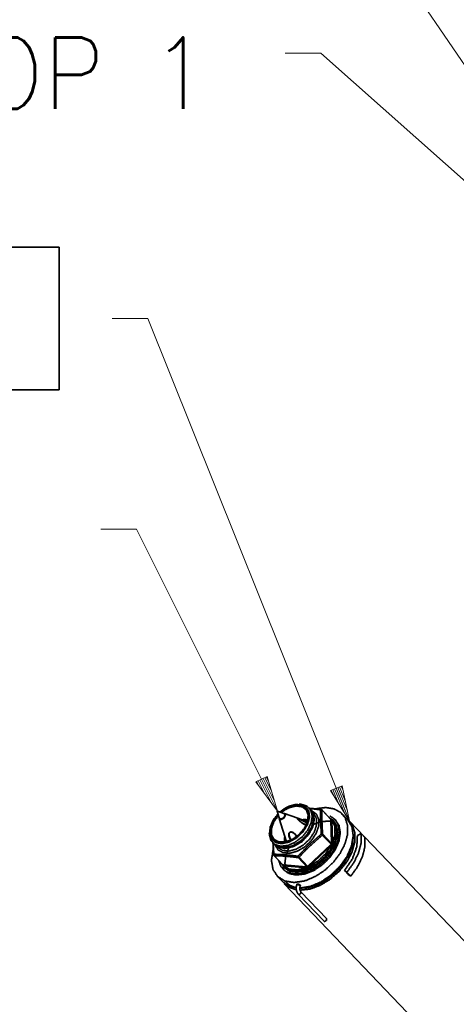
# Model space of a CAD drawing. Header units: millimetres. Extents: x 0 to 297, y 0 to 420.
# Tile 14 of 21: x 98 to 110, y 272 to 300. Entities that reach past the tile are written whole.
import ezdxf

# ---------------------------------------------------------------- set-up
doc = ezdxf.new("R2010")
doc.units = ezdxf.units.MM
doc.layers.add('1', color=7, linetype='Continuous')
doc.styles.add('pwfont', font='simplex.shx')

msp = doc.modelspace()

# ---------------------------------------------------------------- linework, layer by layer
at = {"layer": '1', "color": 113, "linetype": 'Continuous', "lineweight": 13}
for p, q in [((106.254, 305.287), (113.609, 294.447)), ((105.612, 299.153), (106.612, 299.153)), ((106.612, 299.153), (111.586, 294.733)), ((100.756, 291.708), (101.756, 291.708)), ((101.756, 291.708), (107.415, 277.599)), ((100.438, 285.792), (101.438, 285.792)), ((101.438, 285.792), (105.392, 277.885)), ((105.103, 278.858), (104.787, 278.7)), ((105.392, 277.885), (105.103, 278.858)), ((104.787, 278.7), (105.392, 277.885)), ((104.809, 278.711), (104.87, 278.59)), ((104.809, 278.711), (104.87, 278.59)), ((104.854, 278.734), (105.044, 278.355)), ((104.9, 278.756), (105.218, 278.12)), ((104.945, 278.779), (105.392, 277.885)), ((104.945, 278.779), (105.392, 277.885)), ((104.991, 278.802), (105.309, 278.165)), ((105.036, 278.825), (105.226, 278.445)), ((105.081, 278.847), (105.142, 278.726)), ((105.081, 278.847), (105.142, 278.726)), ((107.207, 278.593), (106.879, 278.462)), ((107.185, 278.584), (107.235, 278.458)), ((107.185, 278.584), (107.235, 278.458)), ((107.415, 277.599), (107.207, 278.593)), ((106.879, 278.462), (107.415, 277.599)), ((106.902, 278.471), (106.952, 278.345)), ((106.902, 278.471), (106.952, 278.345)), ((106.949, 278.49), (107.107, 278.096)), ((106.996, 278.509), (107.261, 277.848)), ((107.043, 278.528), (107.415, 277.599)), ((107.043, 278.528), (107.415, 277.599)), ((107.09, 278.546), (107.355, 277.886)), ((107.137, 278.565), (107.295, 278.172))]:
    msp.add_line(p, q, dxfattribs=at)
at = {"layer": '1', "color": 113, "linetype": 'Continuous', "lineweight": 35}
for p, q in [((95.466, 293.708), (99.266, 293.708)), ((99.266, 289.708), (99.266, 293.708)), ((95.466, 289.708), (99.266, 289.708))]:
    msp.add_line(p, q, dxfattribs=at)
at = {"layer": '1', "color": 2, "linetype": 'Continuous', "lineweight": 35}
for p, q in [((106.06, 278.074), (106.006, 278.079)), ((105.385, 277.876), (105.442, 277.69)), ((105.577, 277.819), (105.394, 277.884)), ((105.963, 277.681), (105.588, 277.815)), ((105.617, 277.784), (105.594, 277.808)), ((106.32, 277.932), (106.279, 277.975)), ((106.411, 277.819), (106.372, 277.86)), ((106.393, 277.813), (106.381, 277.84)), ((106.887, 277.66), (106.64, 277.919)), ((106.89, 277.651), (106.644, 277.909)), ((105.446, 277.679), (105.648, 277.024)), ((105.452, 277.673), (105.475, 277.649)), ((106.233, 277.584), (105.966, 277.68)), ((106.874, 277.673), (106.879, 277.673)), ((106.879, 277.673), (106.892, 277.669)), ((106.89, 277.636), (106.89, 277.651)), ((106.907, 276.991), (106.89, 277.636)), ((106.915, 277.645), (106.918, 277.633)), ((106.918, 277.633), (106.935, 276.988)), ((106.959, 277.635), (106.935, 277.66)), ((105.164, 277.273), (105.166, 277.219)), ((106.896, 276.95), (106.65, 277.207)), ((106.662, 277.233), (106.908, 276.975)), ((105.255, 276.996), (105.296, 276.953)), ((106.258, 276.345), (106.881, 276.937)), ((106.881, 276.937), (106.896, 276.95)), ((106.913, 276.93), (106.9, 276.916)), ((106.908, 276.975), (106.907, 276.991)), ((106.935, 276.988), (106.933, 276.972)), ((105.366, 276.898), (105.405, 276.857)), ((105.385, 276.888), (105.412, 276.875)), ((106.9, 276.916), (106.278, 276.324)), ((105.291, 276.637), (105.539, 276.379)), ((105.301, 276.633), (105.547, 276.376)), ((105.526, 276.387), (105.526, 276.392)), ((105.53, 276.374), (105.526, 276.387)), ((105.547, 276.376), (105.562, 276.375)), ((105.562, 276.375), (106.202, 276.321)), ((106.218, 276.319), (105.972, 276.577)), ((105.998, 276.588), (106.244, 276.33)), ((105.541, 276.326), (105.565, 276.301)), ((105.564, 276.347), (105.552, 276.35)), ((106.205, 276.293), (105.564, 276.347)), ((106.202, 276.321), (106.218, 276.319)), ((106.22, 276.295), (106.205, 276.293)), ((106.244, 276.33), (106.258, 276.345)), ((106.278, 276.324), (106.263, 276.313))]:
    msp.add_line(p, q, dxfattribs=at)
at = {"layer": '1', "color": 3, "linetype": 'Continuous', "lineweight": 35}
for p, q in [((107.359, 277.647), (107.21, 277.804)), ((112.949, 271.815), (107.415, 277.599)), ((107.742, 277.25), (107.636, 277.196)), ((107.849, 277.139), (107.742, 277.25)), ((107.381, 276.1), (107.274, 276.212)), ((107.274, 276.212), (107.344, 276.168)), ((107.451, 276.056), (107.344, 276.168)), ((107.381, 276.1), (107.451, 276.056)), ((105.385, 276.059), (105.535, 275.902)), ((105.389, 276.054), (105.387, 276.053)), ((105.493, 275.941), (105.387, 276.053)), ((105.496, 275.943), (105.493, 275.941)), ((105.58, 275.844), (111.012, 270.165))]:
    msp.add_line(p, q, dxfattribs=at)
at = {"layer": '1', "color": 192, "linetype": 'Continuous', "lineweight": 35}
for p, q in [((105.942, 275.829), (105.935, 275.81)), ((105.979, 275.547), (106.701, 274.793)), ((106.03, 275.775), (106.037, 275.796)), ((106.774, 274.863), (106.053, 275.617))]:
    msp.add_line(p, q, dxfattribs=at)
at = {"layer": '1', "color": 2, "linetype": 'Continuous', "lineweight": 35}
for centre, start, end in [((106.618, 277.898), 43.7265, 82.0182), ((105.313, 276.658), 184.8003, 223.7265)]:
    msp.add_arc(centre, 0.0304, start, end, dxfattribs=at)
for points, knots in [([(106.006, 278.079), (106.169, 278.023), (106.27, 277.896), (106.295, 277.716), (106.24, 277.51), (106.113, 277.306), (105.931, 277.132), (105.722, 277.014), (105.513, 276.968), (105.335, 277.001), (105.213, 277.108), (105.164, 277.273)], [0, 0, 0.078829, 0.152866, 0.235454, 0.332929, 0.44276, 0.557236, 0.667067, 0.764546, 0.847133, 0.92117, 1, 1]), ([(106.06, 278.074), (106.221, 278.022), (106.328, 277.906), (106.369, 277.74), (106.337, 277.544), (106.238, 277.341), (106.083, 277.155), (105.89, 277.008), (105.683, 276.918), (105.486, 276.896), (105.322, 276.944), (105.211, 277.056), (105.166, 277.219)], [0, 0, 0.072669, 0.140369, 0.213644, 0.298936, 0.395995, 0.499998, 0.604005, 0.701067, 0.786361, 0.859629, 0.927333, 1, 1]), ([(105.407, 277.805), (105.269, 277.626), (105.189, 277.434), (105.176, 277.254), (105.231, 277.109), (105.349, 277.016), (105.513, 276.988), (105.704, 277.028), (105.897, 277.131), (106.069, 277.284), (106.198, 277.467), (106.267, 277.659), (106.268, 277.834), (106.201, 277.971), (106.075, 278.053), (105.904, 278.07), (105.711, 278.018)], [0, 0, 0.075248, 0.144393, 0.204321, 0.255995, 0.305641, 0.361092, 0.425928, 0.49876, 0.575189, 0.649716, 0.717416, 0.775707, 0.826458, 0.876608, 0.933575, 1, 1]), ([(105.711, 278.011), (105.914, 278.063), (106.089, 278.039), (106.213, 277.942), (106.267, 277.787), (106.244, 277.596), (106.147, 277.395), (105.991, 277.213), (105.796, 277.076), (105.591, 277.004), (105.405, 277.007), (105.265, 277.083), (105.19, 277.224), (105.19, 277.408), (105.267, 277.609), (105.409, 277.799)], [0, 0, 0.070558, 0.130401, 0.18339, 0.238898, 0.304102, 0.37946, 0.46056, 0.54092, 0.614296, 0.677107, 0.731232, 0.785032, 0.847153, 0.919921, 1, 1]), ([(105.421, 277.759), (105.291, 277.577), (105.224, 277.386), (105.229, 277.214), (105.305, 277.085), (105.441, 277.016), (105.619, 277.018), (105.814, 277.09), (105.997, 277.222), (106.144, 277.395), (106.234, 277.586), (106.254, 277.767), (106.201, 277.913), (106.082, 278.004), (105.916, 278.026), (105.724, 277.977)], [0, 0, 0.079782, 0.151858, 0.21328, 0.266851, 0.321398, 0.384901, 0.458848, 0.539491, 0.620594, 0.695769, 0.76077, 0.816204, 0.869302, 0.929319, 1, 1]), ([(105.296, 276.953), (105.435, 276.87), (105.619, 276.855), (105.825, 276.912), (106.03, 277.033), (106.208, 277.203), (106.337, 277.402), (106.403, 277.606), (106.397, 277.79), (106.32, 277.932)], [0, 0, 0.087946, 0.18806, 0.304366, 0.433245, 0.566758, 0.695631, 0.811942, 0.912056, 1, 1]), ([(105.392, 277.885), (105.389, 277.88), (105.385, 277.876), (105.394, 277.877), (105.392, 277.885)], [0, 0, 0.199143, 0.398527, 0.716183, 1, 1]), ([(105.442, 277.69), (105.491, 277.659), (105.567, 277.695), (105.606, 277.769), (105.577, 277.819)], [0, 0, 0.20584, 0.500021, 0.794194, 1, 1]), ([(105.444, 277.685), (105.494, 277.646), (105.577, 277.684), (105.619, 277.765), (105.582, 277.817)], [0, 0, 0.2052, 0.499974, 0.794778, 1, 1]), ([(105.711, 278.018), (105.583, 277.95), (105.463, 277.86)], [0, 0, 0.490022, 1, 1]), ([(105.47, 277.857), (105.587, 277.945), (105.711, 278.011)], [0, 0, 0.50995, 1, 1]), ([(105.724, 277.977), (105.614, 277.919), (105.509, 277.843)], [0, 0, 0.490274, 1, 1]), ([(106.353, 277.89), (106.412, 277.707), (106.376, 277.483), (106.252, 277.251), (106.059, 277.048), (105.827, 276.907)], [0, 0, 0.155479, 0.34003, 0.553173, 0.779938, 1, 1]), ([(106.393, 277.813), (106.423, 277.63), (106.372, 277.418), (106.245, 277.205), (106.062, 277.022), (105.847, 276.894)], [0, 0, 0.159696, 0.347971, 0.560848, 0.784112, 1, 1]), ([(106.384, 277.833), (106.428, 277.651), (106.385, 277.434), (106.261, 277.214), (106.074, 277.023), (105.852, 276.889)], [0, 0, 0.157357, 0.34374, 0.55682, 0.781941, 1, 1]), ([(106.411, 277.819), (106.487, 277.679), (106.492, 277.497), (106.427, 277.296), (106.299, 277.1), (106.124, 276.933), (105.922, 276.816)], [0, 0, 0.126417, 0.270391, 0.437696, 0.623041, 0.814945, 1, 1]), ([(106.347, 277.899), (106.481, 277.805), (106.552, 277.653), (106.551, 277.462), (106.478, 277.253), (106.342, 277.05), (106.159, 276.878), (105.949, 276.757)], [0, 0, 0.110717, 0.223667, 0.352917, 0.502288, 0.666786, 0.836474, 1, 1]), ([(106.272, 277.963), (106.282, 277.963), (106.453, 277.946), (106.63, 277.923)], [0, 0, 0.027269, 0.505364, 1, 1]), ([(106.606, 277.918), (106.558, 277.924), (106.37, 277.948), (106.299, 277.954)], [0, 0, 0.155741, 0.767669, 1, 1]), ([(106.625, 277.238), (106.621, 277.286), (106.609, 277.476), (106.605, 277.59), (106.603, 277.702), (106.603, 277.811), (106.606, 277.918)], [0, 0, 0.071174, 0.350868, 0.518903, 0.682892, 0.843185, 1, 1]), ([(106.606, 277.918), (106.61, 277.922), (106.613, 277.926), (106.622, 277.928)], [0, 0, 0.278203, 0.556016, 1, 1]), ([(106.606, 277.918), (106.616, 277.918), (106.627, 277.918), (106.644, 277.909)], [0, 0, 0.261516, 0.523022, 1, 1]), ([(106.64, 277.919), (106.641, 277.916), (106.643, 277.914), (106.644, 277.909)], [0, 0, 0.239818, 0.479132, 1, 1]), ([(106.644, 277.909), (106.64, 277.749), (106.642, 277.584), (106.649, 277.411), (106.662, 277.233)], [0, 0, 0.235555, 0.480135, 0.735705, 1, 1]), ([(105.565, 276.301), (105.732, 276.195), (105.951, 276.164), (106.2, 276.212), (106.456, 276.334), (106.692, 276.518), (106.887, 276.746), (107.02, 276.996), (107.079, 277.243), (107.058, 277.463), (106.959, 277.635)], [0, 0, 0.078848, 0.166874, 0.267995, 0.380697, 0.5, 0.619305, 0.732004, 0.833125, 0.921147, 1, 1]), ([(107.01, 277.554), (107.074, 277.356), (107.057, 277.119), (106.96, 276.865), (106.792, 276.621), (106.57, 276.412), (106.318, 276.259), (106.061, 276.178), (105.825, 276.176), (105.634, 276.254)], [0, 0, 0.089427, 0.191888, 0.308691, 0.435927, 0.566774, 0.693555, 0.809575, 0.911159, 1, 1]), ([(106.194, 277.503), (106.19, 277.503), (106.186, 277.504), (106.131, 277.524), (106.049, 277.577), (106.006, 277.613), (105.978, 277.639), (105.963, 277.655), (105.953, 277.666), (105.951, 277.671), (105.949, 277.675), (105.949, 277.68), (105.954, 277.68), (105.958, 277.68), (105.991, 277.67), (106.053, 277.648), (106.115, 277.623), (106.165, 277.599), (106.201, 277.575), (106.225, 277.554), (106.238, 277.532), (106.239, 277.517), (106.235, 277.51)], [0, 0, 0.00631, 0.012633, 0.099644, 0.247015, 0.330126, 0.38827, 0.421334, 0.443475, 0.450614, 0.457779, 0.465291, 0.472636, 0.479995, 0.530912, 0.629195, 0.729691, 0.813468, 0.878587, 0.926255, 0.964272, 0.988149, 1, 1]), ([(106.222, 277.523), (106.221, 277.525), (106.217, 277.533), (106.212, 277.54), (106.195, 277.557), (106.18, 277.568), (106.164, 277.579), (106.142, 277.592), (106.119, 277.604), (106.104, 277.611), (106.088, 277.618), (106.059, 277.631), (106.026, 277.646), (105.996, 277.659), (105.988, 277.662), (105.979, 277.666), (105.972, 277.668), (105.965, 277.671), (105.96, 277.672), (105.955, 277.673), (105.954, 277.672), (105.953, 277.671), (105.954, 277.669), (105.955, 277.666), (105.961, 277.658), (105.969, 277.649), (105.986, 277.631), (105.994, 277.623), (106.003, 277.614), (106.012, 277.606), (106.021, 277.598), (106.059, 277.566), (106.098, 277.538), (106.129, 277.519), (106.16, 277.505), (106.192, 277.497), (106.212, 277.498), (106.216, 277.5), (106.219, 277.502)], [0, 0, 0.00386, 0.017701, 0.031516, 0.067758, 0.097183, 0.126615, 0.16646, 0.207074, 0.232994, 0.2589, 0.308912, 0.365153, 0.415464, 0.429658, 0.443864, 0.455606, 0.467345, 0.474956, 0.482559, 0.485316, 0.48806, 0.492125, 0.496197, 0.511878, 0.531291, 0.569285, 0.587985, 0.606697, 0.625787, 0.644888, 0.721064, 0.795994, 0.851832, 0.905038, 0.956687, 0.987729, 0.993858, 1, 1]), ([(106.082, 277.639), (106.168, 277.647), (106.246, 277.636)], [0, 0, 0.525145, 1, 1]), ([(106.2, 277.596), (106.21, 277.598), (106.219, 277.599), (106.229, 277.6), (106.238, 277.601)], [0, 0, 0.252459, 0.504566, 0.752251, 1, 1]), ([(106.935, 277.66), (107.031, 277.497), (107.056, 277.29), (107.008, 277.055), (106.892, 276.816), (106.717, 276.592), (106.499, 276.404), (106.258, 276.268)], [0, 0, 0.107796, 0.227196, 0.363596, 0.51576, 0.67795, 0.842176, 1, 1]), ([(106.879, 277.673), (106.873, 277.678), (106.867, 277.684), (106.861, 277.689), (106.855, 277.694)], [0, 0, 0.249582, 0.499347, 0.749998, 1, 1]), ([(106.879, 277.673), (106.879, 277.672), (106.879, 277.671), (106.878, 277.671), (106.878, 277.67)], [0, 0, 0.252903, 0.510975, 0.756286, 1, 1]), ([(106.892, 277.669), (106.889, 277.665), (106.887, 277.664), (106.885, 277.663)], [0, 0, 0.542795, 0.771886, 1, 1]), ([(106.89, 277.651), (106.89, 277.654), (106.889, 277.657), (106.887, 277.66), (106.887, 277.66), (106.887, 277.66)], [0, 0, 0.286745, 0.601884, 0.915049, 0.957524, 1, 1]), ([(106.915, 277.645), (106.908, 277.645), (106.901, 277.645), (106.89, 277.651)], [0, 0, 0.261568, 0.523142, 1, 1]), ([(106.918, 277.633), (106.902, 277.631), (106.896, 277.634), (106.89, 277.636)], [0, 0, 0.526452, 0.763079, 1, 1]), ([(106.892, 277.669), (106.895, 277.667), (106.898, 277.666), (106.903, 277.663), (106.907, 277.659), (106.907, 277.659), (106.908, 277.658), (106.911, 277.654), (106.913, 277.649), (106.914, 277.647), (106.915, 277.645)], [0, 0, 0.096972, 0.193692, 0.357678, 0.521291, 0.541619, 0.561493, 0.716064, 0.870112, 0.935013, 1, 1]), ([(106.935, 276.988), (107.008, 277.232), (107.002, 277.455), (106.918, 277.633)], [0, 0, 0.378524, 0.708324, 1, 1]), ([(105.765, 277.068), (105.763, 277.071), (105.76, 277.074), (105.742, 277.105), (105.728, 277.136), (105.715, 277.178), (105.71, 277.22), (105.714, 277.25), (105.718, 277.264), (105.723, 277.27), (105.727, 277.277), (105.74, 277.288), (105.758, 277.296), (105.777, 277.297), (105.79, 277.295), (105.804, 277.292), (105.814, 277.289), (105.825, 277.285), (105.835, 277.28), (105.844, 277.274), (105.873, 277.253), (105.899, 277.228), (105.92, 277.199), (105.933, 277.174)], [0, 0, 0.008183, 0.016354, 0.089114, 0.159906, 0.249881, 0.336112, 0.397319, 0.427659, 0.443586, 0.459524, 0.495358, 0.535797, 0.574611, 0.602729, 0.63084, 0.65345, 0.676065, 0.69895, 0.721814, 0.795194, 0.869343, 0.943751, 1, 1]), ([(105.926, 277.17), (105.924, 277.176), (105.921, 277.181), (105.904, 277.21), (105.881, 277.236), (105.858, 277.257), (105.845, 277.266), (105.831, 277.275), (105.805, 277.287), (105.791, 277.29), (105.776, 277.293), (105.768, 277.292), (105.761, 277.291), (105.747, 277.287), (105.742, 277.283), (105.738, 277.279), (105.732, 277.271), (105.727, 277.263), (105.723, 277.245), (105.723, 277.236), (105.722, 277.227), (105.727, 277.188), (105.741, 277.147), (105.754, 277.118), (105.763, 277.103), (105.772, 277.088), (105.778, 277.081), (105.783, 277.074)], [0, 0, 0.013399, 0.026806, 0.098685, 0.17294, 0.239393, 0.273917, 0.308465, 0.369611, 0.401201, 0.4328, 0.449352, 0.465901, 0.496631, 0.509626, 0.522665, 0.543417, 0.564196, 0.602785, 0.622768, 0.642751, 0.726198, 0.818128, 0.886934, 0.9241, 0.961239, 0.980603, 1, 1]), ([(105.968, 276.615), (106.01, 276.659), (106.179, 276.833), (106.286, 276.938), (106.396, 277.04), (106.509, 277.14), (106.625, 277.238)], [0, 0, 0.066931, 0.334916, 0.500819, 0.666916, 0.833449, 1, 1]), ([(106.65, 277.208), (106.48, 277.062), (106.314, 276.911), (106.153, 276.752), (105.998, 276.588)], [0, 0, 0.248671, 0.497984, 0.748854, 1, 1]), ([(106.625, 277.238), (106.646, 277.24), (106.654, 277.236), (106.662, 277.233)], [0, 0, 0.539894, 0.770049, 1, 1]), ([(106.65, 277.208), (106.644, 277.215), (106.637, 277.223), (106.625, 277.238)], [0, 0, 0.250847, 0.502102, 1, 1]), ([(106.662, 277.233), (106.659, 277.22), (106.65, 277.208)], [0, 0, 0.462453, 1, 1]), ([(105.288, 276.647), (105.275, 276.824), (105.267, 276.995), (105.267, 276.997), (105.267, 276.999)], [0, 0, 0.502003, 0.989506, 0.994782, 1, 1]), ([(105.275, 276.976), (105.277, 276.907), (105.284, 276.79), (105.294, 276.671)], [0, 0, 0.223581, 0.60802, 1, 1]), ([(105.949, 276.757), (105.743, 276.7), (105.557, 276.711), (105.414, 276.789), (105.328, 276.924)], [0, 0, 0.296166, 0.552743, 0.778208, 1, 1]), ([(105.595, 277.013), (105.588, 277.092), (105.6, 277.178)], [0, 0, 0.474843, 1, 1]), ([(105.63, 277.02), (105.633, 277.039), (105.635, 277.048), (105.637, 277.058)], [0, 0, 0.49536, 0.747443, 1, 1]), ([(106.881, 276.937), (106.886, 276.931), (106.891, 276.926), (106.9, 276.916)], [0, 0, 0.258839, 0.517152, 1, 1]), ([(106.896, 276.95), (106.898, 276.952), (106.899, 276.953), (106.902, 276.957), (106.905, 276.961), (106.906, 276.962), (106.907, 276.966), (106.908, 276.97), (106.908, 276.975)], [0, 0, 0.07399, 0.14825, 0.314291, 0.480552, 0.520858, 0.67558, 0.829534, 1, 1]), ([(106.896, 276.95), (106.9, 276.945), (106.904, 276.94), (106.913, 276.93)], [0, 0, 0.250081, 0.500407, 1, 1]), ([(106.935, 276.988), (106.92, 276.986), (106.914, 276.988), (106.907, 276.991)], [0, 0, 0.526618, 0.763162, 1, 1]), ([(106.933, 276.972), (106.926, 276.971), (106.919, 276.971), (106.908, 276.975)], [0, 0, 0.270047, 0.540555, 1, 1]), ([(106.933, 276.972), (106.932, 276.964), (106.926, 276.95), (106.926, 276.948), (106.921, 276.942), (106.917, 276.935), (106.915, 276.933), (106.913, 276.93)], [0, 0, 0.166485, 0.481852, 0.523835, 0.690956, 0.858442, 0.929387, 1, 1]), ([(105.283, 276.656), (105.284, 276.66), (105.286, 276.664), (105.294, 276.671)], [0, 0, 0.222331, 0.443646, 1, 1]), ([(105.301, 276.633), (105.292, 276.65), (105.294, 276.671)], [0, 0, 0.476643, 1, 1]), ([(105.294, 276.671), (105.336, 276.67), (105.51, 276.662), (105.62, 276.654), (105.734, 276.643), (105.85, 276.63), (105.968, 276.615)], [0, 0, 0.062605, 0.318776, 0.482582, 0.650892, 0.8237, 1, 1]), ([(105.827, 276.907), (105.554, 276.849), (105.337, 276.918)], [0, 0, 0.550493, 1, 1]), ([(105.852, 276.889), (105.6, 276.832), (105.392, 276.884)], [0, 0, 0.547626, 1, 1]), ([(105.922, 276.816), (105.72, 276.761), (105.541, 276.776), (105.405, 276.857)], [0, 0, 0.381921, 0.710821, 1, 1]), ([(105.847, 276.894), (105.611, 276.837), (105.412, 276.875)], [0, 0, 0.544203, 1, 1]), ([(106.278, 276.324), (106.523, 276.475), (106.737, 276.679), (106.9, 276.916)], [0, 0, 0.329732, 0.669657, 1, 1]), ([(105.301, 276.633), (105.298, 276.634), (105.296, 276.634), (105.294, 276.636), (105.291, 276.637)], [0, 0, 0.260836, 0.520262, 0.761081, 1, 1]), ([(105.972, 276.577), (105.797, 276.599), (105.627, 276.616), (105.461, 276.627), (105.301, 276.633)], [0, 0, 0.261823, 0.515959, 0.76215, 1, 1]), ([(105.51, 276.408), (105.518, 276.398), (105.526, 276.387)], [0, 0, 0.500568, 1, 1]), ([(105.529, 276.389), (105.528, 276.388), (105.528, 276.388), (105.526, 276.387)], [0, 0, 0.245414, 0.491079, 1, 1]), ([(105.536, 276.381), (105.534, 276.377), (105.532, 276.376), (105.53, 276.374)], [0, 0, 0.45765, 0.729247, 1, 1]), ([(105.552, 276.35), (105.547, 276.353), (105.543, 276.356), (105.539, 276.359), (105.538, 276.36), (105.535, 276.365), (105.532, 276.369), (105.531, 276.372), (105.53, 276.374)], [0, 0, 0.171169, 0.324613, 0.477445, 0.518534, 0.685811, 0.85325, 0.926573, 1, 1]), ([(105.539, 276.379), (105.544, 276.376), (105.547, 276.376)], [0, 0, 0.62013, 1, 1]), ([(105.547, 276.376), (105.55, 276.37), (105.553, 276.364), (105.553, 276.357), (105.552, 276.35)], [0, 0, 0.238469, 0.476425, 0.738613, 1, 1]), ([(105.562, 276.375), (105.567, 276.362), (105.566, 276.354), (105.564, 276.347)], [0, 0, 0.472632, 0.736285, 1, 1]), ([(105.972, 276.577), (105.969, 276.585), (105.966, 276.594), (105.968, 276.615)], [0, 0, 0.229829, 0.459568, 1, 1]), ([(105.998, 276.588), (105.983, 276.601), (105.968, 276.615)], [0, 0, 0.50185, 1, 1]), ([(105.998, 276.588), (105.991, 276.583), (105.985, 276.579), (105.972, 276.577)], [0, 0, 0.269119, 0.538339, 1, 1]), ([(106.258, 276.268), (105.978, 276.193), (105.729, 276.213), (105.541, 276.326)], [0, 0, 0.381908, 0.710808, 1, 1]), ([(105.564, 276.347), (105.736, 276.252), (105.957, 276.234), (106.205, 276.293)], [0, 0, 0.29201, 0.621549, 1, 1]), ([(106.202, 276.321), (106.205, 276.315), (106.207, 276.308), (106.205, 276.293)], [0, 0, 0.23634, 0.473336, 1, 1]), ([(106.218, 276.319), (106.222, 276.319), (106.231, 276.32), (106.231, 276.321), (106.232, 276.321), (106.236, 276.324), (106.24, 276.326), (106.242, 276.328), (106.244, 276.33)], [0, 0, 0.127857, 0.438605, 0.458515, 0.479008, 0.641212, 0.803321, 0.901781, 1, 1]), ([(106.218, 276.319), (106.22, 276.314), (106.222, 276.308), (106.22, 276.295)], [0, 0, 0.228711, 0.458177, 1, 1]), ([(106.263, 276.313), (106.259, 276.31), (106.256, 276.307), (106.249, 276.304), (106.242, 276.3), (106.241, 276.3), (106.24, 276.299), (106.233, 276.297), (106.226, 276.295), (106.22, 276.295)], [0, 0, 0.09414, 0.188455, 0.353256, 0.518269, 0.539084, 0.559698, 0.717765, 0.875948, 1, 1]), ([(106.244, 276.33), (106.249, 276.326), (106.254, 276.322), (106.258, 276.317), (106.263, 276.313)], [0, 0, 0.250337, 0.500376, 0.750462, 1, 1]), ([(106.258, 276.345), (106.268, 276.334), (106.278, 276.324)], [0, 0, 0.517674, 1, 1])]:
    msp.add_open_spline(points, degree=1, knots=knots, dxfattribs=at)
at = {"layer": '1', "color": 3, "linetype": 'Continuous', "lineweight": 35}
for points, knots in [([(105.424, 276.499), (105.496, 276.314), (105.635, 276.184), (105.828, 276.119), (106.059, 276.126), (106.308, 276.203), (106.554, 276.344), (106.776, 276.537), (106.955, 276.766), (107.076, 277.01), (107.13, 277.251), (107.11, 277.466), (107.02, 277.638), (106.866, 277.752)], [0, 0, 0.064612, 0.126522, 0.19271, 0.267781, 0.352524, 0.444738, 0.540456, 0.635006, 0.723934, 0.80401, 0.874352, 0.937622, 1, 1]), ([(106.497, 277.954), (106.755, 277.983), (106.985, 277.945), (107.17, 277.841), (107.298, 277.679), (107.363, 277.468), (107.358, 277.223), (107.286, 276.959), (107.149, 276.693), (106.958, 276.443), (106.724, 276.224), (106.463, 276.05)], [0, 0, 0.08982, 0.169987, 0.243133, 0.314617, 0.390556, 0.475129, 0.569576, 0.672617, 0.781317, 0.89182, 1, 1]), ([(107.016, 277.643), (107.12, 277.483), (107.156, 277.278), (107.12, 277.043), (107.015, 276.799), (106.849, 276.566), (106.638, 276.363), (106.398, 276.209), (106.149, 276.114), (105.913, 276.089), (105.709, 276.133), (105.554, 276.245)], [0, 0, 0.071442, 0.149642, 0.238607, 0.338165, 0.445169, 0.554834, 0.661839, 0.761392, 0.850359, 0.928556, 1, 1]), ([(106.018, 275.722), (106.308, 275.767), (106.609, 275.892), (106.897, 276.086), (107.15, 276.335), (107.347, 276.618), (107.473, 276.913), (107.519, 277.198), (107.48, 277.449), (107.359, 277.647)], [0, 0, 0.106273, 0.224216, 0.35004, 0.478359, 0.603311, 0.719672, 0.82401, 0.916057, 1, 1]), ([(107.348, 277.659), (107.494, 277.495), (107.568, 277.275), (107.565, 277.016), (107.486, 276.736), (107.337, 276.455), (107.127, 276.192), (106.872, 275.968), (106.591, 275.798), (106.303, 275.694), (106.028, 275.663)], [0, 0, 0.075463, 0.155188, 0.244356, 0.344521, 0.454125, 0.56962, 0.686391, 0.799607, 0.905054, 1, 1]), ([(106.839, 277.603), (106.631, 277.587), (106.411, 277.515)], [0, 0, 0.473495, 1, 1]), ([(106.819, 277.605), (106.882, 277.596), (106.941, 277.58)], [0, 0, 0.509503, 1, 1]), ([(107.344, 276.168), (107.536, 276.436), (107.671, 276.717), (107.741, 276.994), (107.742, 277.25)], [0, 0, 0.278382, 0.541482, 0.78287, 1, 1]), ([(107.519, 277.191), (107.5, 276.942), (107.411, 276.678), (107.258, 276.416), (107.052, 276.176), (106.807, 275.974), (106.541, 275.824), (106.271, 275.737), (106.018, 275.719)], [0, 0, 0.108237, 0.229161, 0.360363, 0.497414, 0.634879, 0.767247, 0.889874, 1, 1]), ([(107.507, 277.062), (107.451, 276.801), (107.325, 276.534), (107.14, 276.281), (106.909, 276.06), (106.648, 275.887), (106.376, 275.773), (106.113, 275.728)], [0, 0, 0.128939, 0.27123, 0.422669, 0.577332, 0.728764, 0.871058, 1, 1]), ([(107.636, 277.196), (107.62, 276.88), (107.495, 276.54), (107.274, 276.212)], [0, 0, 0.294697, 0.631662, 1, 1]), ([(107.451, 276.056), (107.643, 276.324), (107.778, 276.605), (107.848, 276.882), (107.849, 277.139)], [0, 0, 0.278377, 0.541472, 0.782856, 1, 1]), ([(106.463, 276.05), (106.156, 275.923), (105.861, 275.879), (105.601, 275.92), (105.399, 276.045), (105.27, 276.242), (105.225, 276.496), (105.269, 276.785)], [0, 0, 0.173291, 0.329084, 0.466198, 0.590188, 0.713044, 0.847393, 1, 1]), ([(105.709, 276.844), (105.627, 276.627), (105.602, 276.42)], [0, 0, 0.526553, 1, 1]), ([(105.621, 276.317), (105.608, 276.376), (105.601, 276.439)], [0, 0, 0.490427, 1, 1]), ([(105.912, 275.675), (105.687, 275.758), (105.524, 275.914)], [0, 0, 0.514761, 1, 1]), ([(105.535, 275.902), (105.703, 275.783), (105.918, 275.727)], [0, 0, 0.481057, 1, 1]), ([(105.916, 275.733), (105.756, 275.791), (105.627, 275.889)], [0, 0, 0.513471, 1, 1]), ([(105.956, 275.833), (105.944, 275.83), (105.939, 275.828), (105.935, 275.825), (105.934, 275.821), (105.933, 275.817), (105.934, 275.814), (105.935, 275.811)], [0, 0, 0.352426, 0.482797, 0.613398, 0.724479, 0.836092, 0.917786, 1, 1]), ([(106.03, 275.776), (106.032, 275.777), (106.034, 275.778), (106.037, 275.782), (106.039, 275.786), (106.038, 275.791), (106.037, 275.795), (106.034, 275.801), (106.03, 275.806), (106.018, 275.816), (106.002, 275.824), (105.984, 275.83), (105.966, 275.833), (105.961, 275.833), (105.956, 275.833)], [0, 0, 0.021275, 0.042629, 0.081388, 0.12019, 0.162595, 0.204839, 0.259348, 0.313908, 0.449359, 0.603196, 0.762968, 0.91467, 0.957378, 1, 1])]:
    msp.add_open_spline(points, degree=1, knots=knots, dxfattribs=at)
msp.add_open_spline([(106.916, 276.791), (106.693, 276.517), (106.41, 276.307)], degree=1, dxfattribs=at)
at = {"layer": '1', "color": 192, "linetype": 'Continuous', "lineweight": 35}
for points, knots in [([(105.956, 275.82), (105.942, 275.817), (105.938, 275.813), (105.935, 275.81)], [0, 0, 0.581211, 0.790449, 1, 1]), ([(106.03, 275.775), (106.008, 275.806), (105.956, 275.82)], [0, 0, 0.406033, 1, 1]), ([(105.935, 275.81), (105.923, 275.767), (105.92, 275.691), (105.937, 275.617), (105.971, 275.557), (105.975, 275.552), (105.979, 275.547)], [0, 0, 0.1583, 0.431226, 0.704775, 0.952263, 0.976144, 1, 1]), ([(106, 275.54), (105.988, 275.541), (105.979, 275.547)], [0, 0, 0.528744, 1, 1]), ([(106.053, 275.617), (106.049, 275.571), (106, 275.54)], [0, 0, 0.447138, 1, 1]), ([(106.053, 275.617), (106.041, 275.632), (106.029, 275.66), (106.022, 275.695), (106.021, 275.733), (106.027, 275.766), (106.028, 275.771), (106.03, 275.775)], [0, 0, 0.115089, 0.294357, 0.510874, 0.742832, 0.945015, 0.972557, 1, 1]), ([(106.722, 274.786), (106.716, 274.787), (106.71, 274.787), (106.705, 274.79), (106.701, 274.793)], [0, 0, 0.264576, 0.529041, 0.764473, 1, 1]), ([(106.774, 274.863), (106.77, 274.817), (106.722, 274.786)], [0, 0, 0.445903, 1, 1])]:
    msp.add_open_spline(points, degree=1, knots=knots, dxfattribs=at)

# ---------------------------------------------------------------- texts
at = {"layer": '1', "color": 113, "linetype": 'Continuous', "lineweight": 13, "insert": (93.621, 297.598), "char_height": 2, "attachment_point": 7, "line_spacing_factor": 0.903614, "style": 'pwfont'}
msp.add_mtext('\\W0.9507;DROP 1', dxfattribs=at)

doc.saveas('drawing.dxf')
